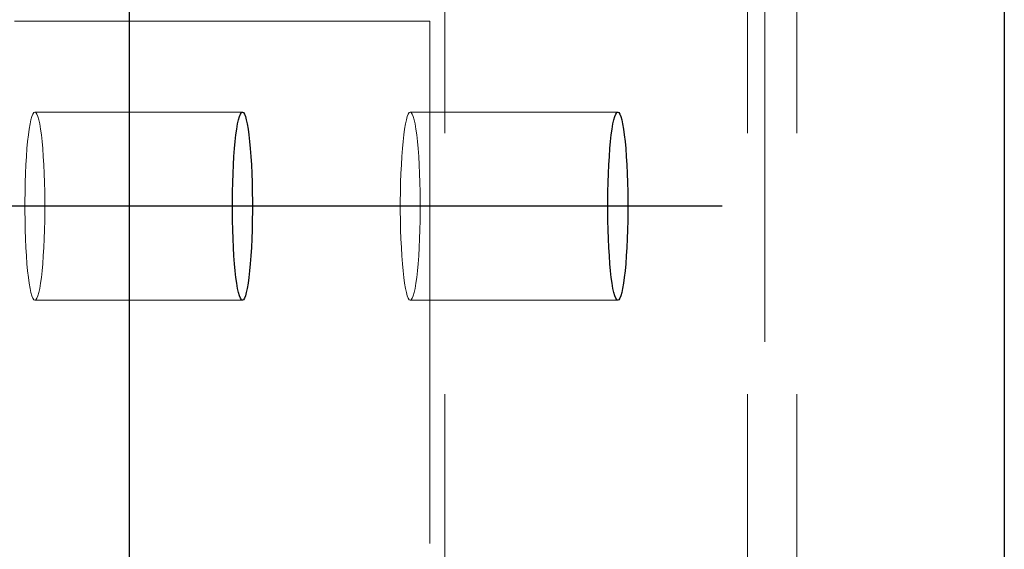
# Model space of a CAD drawing. Header units: millimetres. Extents: x 3526 to 4380, y 11541 to 12002.
# Tile 53 of 127: x 3865.82 to 3870.54, y 11855.14 to 11857.68. Entities that reach past the tile are written whole.
import ezdxf

# ---------------------------------------------------------------- set-up
doc = ezdxf.new("R2010")
doc.units = ezdxf.units.MM
doc.header["$LTSCALE"] = 10
doc.linetypes.add('HIDDEN', pattern=[0.375, 0.25, -0.125])
doc.linetypes.add('MITTE', pattern=[2, 1.25, -0.25, 0.25, -0.25])
doc.layers.add('PS_Hidden', color=2, linetype='HIDDEN', lineweight=9)
doc.layers.add('PS_SOLID', color=7, linetype='Continuous', lineweight=30)
doc.layers.add('PS_MID', color=5, linetype='MITTE')
doc.layers.add('PS_SHAPE', color=3, linetype='Continuous')

# ---------------------------------------------------------------- blocks, each defined once
blk = doc.blocks.new('*X313')
at = {"layer": 'PS_Hidden', "color": 2, "linetype": 'HIDDEN'}
for p, q in [((3869.5473, 11863.3851), (3869.5473, 11852.3851)), ((3867.8614, 11853.3851), (3867.8614, 11862.3851)), ((3869.3117, 11853.3851), (3869.3117, 11862.3851)), ((3869.394, 11862.3851), (3869.394, 11853.3851)), ((3865.7988, 11857.6701), (3867.7893, 11857.6701)), ((3867.7893, 11857.6701), (3867.7893, 11853.3851)), ((3865.887, 11857.2259), (3865.8823, 11857.2145)), ((3865.8918, 11857.2328), (3865.887, 11857.2259)), ((3865.8966, 11857.2351), (3865.8918, 11857.2328)), ((3865.9014, 11857.2328), (3865.8966, 11857.2351)), ((3865.8966, 11857.2351), (3866.891, 11857.2351)), ((3865.9062, 11857.2259), (3865.9014, 11857.2328)), ((3865.9109, 11857.2145), (3865.9062, 11857.2259)), ((3867.6858, 11857.2259), (3867.6811, 11857.2145)), ((3867.6906, 11857.2328), (3867.6858, 11857.2259)), ((3867.6954, 11857.2351), (3867.6906, 11857.2328)), ((3867.7003, 11857.2328), (3867.6954, 11857.2351)), ((3867.6954, 11857.2351), (3868.6898, 11857.2351)), ((3867.705, 11857.2259), (3867.7003, 11857.2328)), ((3867.7097, 11857.2145), (3867.705, 11857.2259)), ((3865.8734, 11857.1786), (3865.8693, 11857.1545)), ((3865.8778, 11857.1987), (3865.8734, 11857.1786)), ((3865.8823, 11857.2145), (3865.8778, 11857.1987)), ((3865.9154, 11857.1987), (3865.9109, 11857.2145)), ((3865.9198, 11857.1786), (3865.9154, 11857.1987)), ((3865.9239, 11857.1545), (3865.9198, 11857.1786)), ((3867.6723, 11857.1786), (3867.6681, 11857.1545)), ((3867.6766, 11857.1987), (3867.6723, 11857.1786)), ((3867.6811, 11857.2145), (3867.6766, 11857.1987)), ((3867.7143, 11857.1987), (3867.7097, 11857.2145)), ((3867.7186, 11857.1786), (3867.7143, 11857.1987)), ((3867.7227, 11857.1545), (3867.7186, 11857.1786)), ((3865.8655, 11857.1266), (3865.862, 11857.0952)), ((3865.8693, 11857.1545), (3865.8655, 11857.1266)), ((3865.9277, 11857.1266), (3865.9239, 11857.1545)), ((3865.9312, 11857.0952), (3865.9277, 11857.1266)), ((3867.6643, 11857.1266), (3867.6608, 11857.0952)), ((3867.6681, 11857.1545), (3867.6643, 11857.1266)), ((3867.7265, 11857.1266), (3867.7227, 11857.1545)), ((3867.73, 11857.0952), (3867.7265, 11857.1266)), ((3865.862, 11857.0952), (3865.8588, 11857.0606)), ((3865.9344, 11857.0606), (3865.9312, 11857.0952)), ((3867.6608, 11857.0952), (3867.6577, 11857.0606)), ((3867.7332, 11857.0606), (3867.73, 11857.0952)), ((3865.8588, 11857.0606), (3865.8561, 11857.0232)), ((3865.9371, 11857.0232), (3865.9344, 11857.0606)), ((3867.6577, 11857.0606), (3867.6549, 11857.0232)), ((3867.736, 11857.0232), (3867.7332, 11857.0606)), ((3865.8561, 11857.0232), (3865.8537, 11856.9833)), ((3865.9395, 11856.9833), (3865.9371, 11857.0232)), ((3867.6549, 11857.0232), (3867.6526, 11856.9833)), ((3867.7383, 11856.9833), (3867.736, 11857.0232)), ((3865.8518, 11856.9414), (3865.8504, 11856.8979)), ((3865.8537, 11856.9833), (3865.8518, 11856.9414)), ((3865.9414, 11856.9414), (3865.9395, 11856.9833)), ((3865.9428, 11856.8979), (3865.9414, 11856.9414)), ((3867.6506, 11856.9414), (3867.6492, 11856.8979)), ((3867.6526, 11856.9833), (3867.6506, 11856.9414)), ((3867.7402, 11856.9414), (3867.7383, 11856.9833)), ((3867.7417, 11856.8979), (3867.7402, 11856.9414)), ((3865.8504, 11856.8979), (3865.8494, 11856.8533)), ((3865.9438, 11856.8533), (3865.9428, 11856.8979)), ((3867.6492, 11856.8979), (3867.6482, 11856.8533)), ((3867.7426, 11856.8533), (3867.7417, 11856.8979)), ((3865.8494, 11856.8533), (3865.8489, 11856.8079)), ((3865.9443, 11856.8079), (3865.9438, 11856.8533)), ((3867.6482, 11856.8533), (3867.6477, 11856.8079)), ((3867.7431, 11856.8079), (3867.7426, 11856.8533)), ((3865.8489, 11856.8079), (3865.8489, 11856.7624)), ((3865.9443, 11856.7624), (3865.9443, 11856.8079)), ((3867.6477, 11856.8079), (3867.6477, 11856.7624)), ((3867.7431, 11856.7624), (3867.7431, 11856.8079)), ((3865.8489, 11856.7624), (3865.8494, 11856.717)), ((3865.9438, 11856.717), (3865.9443, 11856.7624)), ((3867.6477, 11856.7624), (3867.6482, 11856.717)), ((3867.7426, 11856.717), (3867.7431, 11856.7624)), ((3865.8494, 11856.717), (3865.8504, 11856.6724)), ((3865.9428, 11856.6724), (3865.9438, 11856.717)), ((3867.6482, 11856.717), (3867.6492, 11856.6724)), ((3867.7417, 11856.6724), (3867.7426, 11856.717)), ((3865.8504, 11856.6724), (3865.8518, 11856.6289)), ((3865.9414, 11856.6289), (3865.9428, 11856.6724)), ((3867.6492, 11856.6724), (3867.6506, 11856.6289)), ((3867.7402, 11856.6289), (3867.7417, 11856.6724)), ((3865.8518, 11856.6289), (3865.8537, 11856.587)), ((3865.9395, 11856.587), (3865.9414, 11856.6289)), ((3867.6506, 11856.6289), (3867.6526, 11856.587)), ((3867.7383, 11856.587), (3867.7402, 11856.6289)), ((3865.8537, 11856.587), (3865.8561, 11856.5471)), ((3865.9371, 11856.5471), (3865.9395, 11856.587)), ((3867.6526, 11856.587), (3867.6549, 11856.5471)), ((3867.736, 11856.5471), (3867.7383, 11856.587)), ((3865.8561, 11856.5471), (3865.8588, 11856.5097)), ((3865.9344, 11856.5097), (3865.9371, 11856.5471)), ((3867.6549, 11856.5471), (3867.6577, 11856.5097)), ((3867.7332, 11856.5097), (3867.736, 11856.5471)), ((3865.8588, 11856.5097), (3865.862, 11856.4751)), ((3865.862, 11856.4751), (3865.8655, 11856.4437)), ((3865.9277, 11856.4437), (3865.9312, 11856.4751)), ((3865.9312, 11856.4751), (3865.9344, 11856.5097)), ((3867.6577, 11856.5097), (3867.6608, 11856.4751)), ((3867.6608, 11856.4751), (3867.6643, 11856.4437)), ((3867.7265, 11856.4437), (3867.73, 11856.4751)), ((3867.73, 11856.4751), (3867.7332, 11856.5097)), ((3865.8655, 11856.4437), (3865.8693, 11856.4158)), ((3865.9239, 11856.4158), (3865.9277, 11856.4437)), ((3867.6643, 11856.4437), (3867.6681, 11856.4158)), ((3867.7227, 11856.4158), (3867.7265, 11856.4437)), ((3865.8693, 11856.4158), (3865.8734, 11856.3917)), ((3865.8734, 11856.3917), (3865.8778, 11856.3716)), ((3865.8778, 11856.3716), (3865.8823, 11856.3558)), ((3865.9109, 11856.3558), (3865.9154, 11856.3716)), ((3865.9154, 11856.3716), (3865.9198, 11856.3917)), ((3865.9198, 11856.3917), (3865.9239, 11856.4158)), ((3867.6681, 11856.4158), (3867.6723, 11856.3917)), ((3867.6723, 11856.3917), (3867.6766, 11856.3716)), ((3867.6766, 11856.3716), (3867.6811, 11856.3558)), ((3867.7097, 11856.3558), (3867.7143, 11856.3716)), ((3867.7143, 11856.3716), (3867.7186, 11856.3917)), ((3867.7186, 11856.3917), (3867.7227, 11856.4158)), ((3865.8823, 11856.3558), (3865.887, 11856.3444)), ((3865.887, 11856.3444), (3865.8918, 11856.3375)), ((3865.8918, 11856.3375), (3865.8966, 11856.3351)), ((3865.8966, 11856.3351), (3865.9014, 11856.3375)), ((3865.8966, 11856.3351), (3866.891, 11856.3351)), ((3865.9014, 11856.3375), (3865.9062, 11856.3444)), ((3865.9062, 11856.3444), (3865.9109, 11856.3558)), ((3867.6811, 11856.3558), (3867.6858, 11856.3444)), ((3867.6858, 11856.3444), (3867.6906, 11856.3375)), ((3867.6906, 11856.3375), (3867.6954, 11856.3351)), ((3867.6954, 11856.3351), (3867.7003, 11856.3375)), ((3867.6954, 11856.3351), (3868.6898, 11856.3351)), ((3867.7003, 11856.3375), (3867.705, 11856.3444)), ((3867.705, 11856.3444), (3867.7097, 11856.3558))]:
    blk.add_line(p, q, dxfattribs=at)
at = {"layer": 'PS_MID', "color": 5, "linetype": 'MITTE'}
for p, q in [((3867.391, 11856.7851), (3865.3966, 11856.7851)), ((3869.1898, 11856.7851), (3867.1954, 11856.7851))]:
    blk.add_line(p, q, dxfattribs=at)
at = {"layer": 'PS_SOLID', "color": 7, "linetype": 'Continuous'}
for p, q in [((3866.3497, 11852.3851), (3866.3497, 11863.3851)), ((3870.5417, 11863.3851), (3870.5417, 11852.3851)), ((3866.8767, 11857.2145), (3866.8813, 11857.2259)), ((3866.8813, 11857.2259), (3866.8861, 11857.2328)), ((3866.8861, 11857.2328), (3866.891, 11857.2351)), ((3866.891, 11857.2351), (3866.8958, 11857.2328)), ((3866.8958, 11857.2328), (3866.9006, 11857.2259)), ((3866.9006, 11857.2259), (3866.9053, 11857.2145)), ((3868.6755, 11857.2145), (3868.6802, 11857.2259)), ((3868.6802, 11857.2259), (3868.685, 11857.2328)), ((3868.685, 11857.2328), (3868.6898, 11857.2351)), ((3868.6898, 11857.2351), (3868.6946, 11857.2328)), ((3868.6946, 11857.2328), (3868.6994, 11857.2259)), ((3868.6994, 11857.2259), (3868.7041, 11857.2145)), ((3866.8637, 11857.1545), (3866.8678, 11857.1786)), ((3866.8678, 11857.1786), (3866.8721, 11857.1987)), ((3866.8721, 11857.1987), (3866.8767, 11857.2145)), ((3866.9053, 11857.2145), (3866.9098, 11857.1987)), ((3866.9098, 11857.1987), (3866.9141, 11857.1786)), ((3866.9141, 11857.1786), (3866.9182, 11857.1545)), ((3868.6625, 11857.1545), (3868.6666, 11857.1786)), ((3868.6666, 11857.1786), (3868.6709, 11857.1987)), ((3868.6709, 11857.1987), (3868.6755, 11857.2145)), ((3868.7041, 11857.2145), (3868.7086, 11857.1987)), ((3868.7086, 11857.1987), (3868.713, 11857.1786)), ((3868.713, 11857.1786), (3868.7171, 11857.1545)), ((3866.8563, 11857.0952), (3866.8599, 11857.1266)), ((3866.8599, 11857.1266), (3866.8637, 11857.1545)), ((3866.9182, 11857.1545), (3866.9221, 11857.1266)), ((3866.9221, 11857.1266), (3866.9256, 11857.0952)), ((3868.6552, 11857.0952), (3868.6587, 11857.1266)), ((3868.6587, 11857.1266), (3868.6625, 11857.1545)), ((3868.7171, 11857.1545), (3868.7209, 11857.1266)), ((3868.7209, 11857.1266), (3868.7244, 11857.0952)), ((3866.8532, 11857.0606), (3866.8563, 11857.0952)), ((3866.9256, 11857.0952), (3866.9287, 11857.0606)), ((3868.652, 11857.0606), (3868.6552, 11857.0952)), ((3868.7244, 11857.0952), (3868.7275, 11857.0606)), ((3866.8504, 11857.0232), (3866.8532, 11857.0606)), ((3866.9287, 11857.0606), (3866.9315, 11857.0232)), ((3868.6493, 11857.0232), (3868.652, 11857.0606)), ((3868.7275, 11857.0606), (3868.7303, 11857.0232)), ((3866.8481, 11856.9833), (3866.8504, 11857.0232)), ((3866.9315, 11857.0232), (3866.9338, 11856.9833)), ((3868.6469, 11856.9833), (3868.6493, 11857.0232)), ((3868.7303, 11857.0232), (3868.7327, 11856.9833)), ((3866.8447, 11856.8979), (3866.8462, 11856.9414)), ((3866.8462, 11856.9414), (3866.8481, 11856.9833)), ((3866.9338, 11856.9833), (3866.9357, 11856.9414)), ((3866.9357, 11856.9414), (3866.9372, 11856.8979)), ((3868.6436, 11856.8979), (3868.645, 11856.9414)), ((3868.645, 11856.9414), (3868.6469, 11856.9833)), ((3868.7327, 11856.9833), (3868.7346, 11856.9414)), ((3868.7346, 11856.9414), (3868.736, 11856.8979)), ((3866.8438, 11856.8533), (3866.8447, 11856.8979)), ((3866.9372, 11856.8979), (3866.9382, 11856.8533)), ((3868.6426, 11856.8533), (3868.6436, 11856.8979)), ((3868.736, 11856.8979), (3868.737, 11856.8533)), ((3866.8433, 11856.8079), (3866.8438, 11856.8533)), ((3866.9382, 11856.8533), (3866.9387, 11856.8079)), ((3868.6421, 11856.8079), (3868.6426, 11856.8533)), ((3868.737, 11856.8533), (3868.7375, 11856.8079)), ((3866.8433, 11856.7624), (3866.8433, 11856.8079)), ((3866.9387, 11856.8079), (3866.9387, 11856.7624)), ((3868.6421, 11856.7624), (3868.6421, 11856.8079)), ((3868.7375, 11856.8079), (3868.7375, 11856.7624)), ((3866.8438, 11856.717), (3866.8433, 11856.7624)), ((3866.9387, 11856.7624), (3866.9382, 11856.717)), ((3868.6426, 11856.717), (3868.6421, 11856.7624)), ((3868.7375, 11856.7624), (3868.737, 11856.717)), ((3866.8447, 11856.6724), (3866.8438, 11856.717)), ((3866.9382, 11856.717), (3866.9372, 11856.6724)), ((3868.6436, 11856.6724), (3868.6426, 11856.717)), ((3868.737, 11856.717), (3868.736, 11856.6724)), ((3866.8462, 11856.6289), (3866.8447, 11856.6724)), ((3866.9372, 11856.6724), (3866.9357, 11856.6289)), ((3868.645, 11856.6289), (3868.6436, 11856.6724)), ((3868.736, 11856.6724), (3868.7346, 11856.6289)), ((3866.8481, 11856.587), (3866.8462, 11856.6289)), ((3866.9357, 11856.6289), (3866.9338, 11856.587)), ((3868.6469, 11856.587), (3868.645, 11856.6289)), ((3868.7346, 11856.6289), (3868.7327, 11856.587)), ((3866.8504, 11856.5471), (3866.8481, 11856.587)), ((3866.9338, 11856.587), (3866.9315, 11856.5471)), ((3868.6493, 11856.5471), (3868.6469, 11856.587)), ((3868.7327, 11856.587), (3868.7303, 11856.5471)), ((3866.8532, 11856.5097), (3866.8504, 11856.5471)), ((3866.9315, 11856.5471), (3866.9287, 11856.5097)), ((3868.652, 11856.5097), (3868.6493, 11856.5471)), ((3868.7303, 11856.5471), (3868.7275, 11856.5097)), ((3866.8563, 11856.4751), (3866.8532, 11856.5097)), ((3866.8599, 11856.4437), (3866.8563, 11856.4751)), ((3866.9256, 11856.4751), (3866.9221, 11856.4437)), ((3866.9287, 11856.5097), (3866.9256, 11856.4751)), ((3868.6552, 11856.4751), (3868.652, 11856.5097)), ((3868.6587, 11856.4437), (3868.6552, 11856.4751)), ((3868.7244, 11856.4751), (3868.7209, 11856.4437)), ((3868.7275, 11856.5097), (3868.7244, 11856.4751)), ((3866.8637, 11856.4158), (3866.8599, 11856.4437)), ((3866.9221, 11856.4437), (3866.9182, 11856.4158)), ((3868.6625, 11856.4158), (3868.6587, 11856.4437)), ((3868.7209, 11856.4437), (3868.7171, 11856.4158)), ((3866.8678, 11856.3917), (3866.8637, 11856.4158)), ((3866.8721, 11856.3716), (3866.8678, 11856.3917)), ((3866.8767, 11856.3558), (3866.8721, 11856.3716)), ((3866.9098, 11856.3716), (3866.9053, 11856.3558)), ((3866.9141, 11856.3917), (3866.9098, 11856.3716)), ((3866.9182, 11856.4158), (3866.9141, 11856.3917)), ((3868.6666, 11856.3917), (3868.6625, 11856.4158)), ((3868.6709, 11856.3716), (3868.6666, 11856.3917)), ((3868.6755, 11856.3558), (3868.6709, 11856.3716)), ((3868.7086, 11856.3716), (3868.7041, 11856.3558)), ((3868.713, 11856.3917), (3868.7086, 11856.3716)), ((3868.7171, 11856.4158), (3868.713, 11856.3917)), ((3866.8813, 11856.3444), (3866.8767, 11856.3558)), ((3866.8861, 11856.3375), (3866.8813, 11856.3444)), ((3866.891, 11856.3351), (3866.8861, 11856.3375)), ((3866.8958, 11856.3375), (3866.891, 11856.3351)), ((3866.9006, 11856.3444), (3866.8958, 11856.3375)), ((3866.9053, 11856.3558), (3866.9006, 11856.3444)), ((3868.6802, 11856.3444), (3868.6755, 11856.3558)), ((3868.685, 11856.3375), (3868.6802, 11856.3444)), ((3868.6898, 11856.3351), (3868.685, 11856.3375)), ((3868.6946, 11856.3375), (3868.6898, 11856.3351)), ((3868.6994, 11856.3444), (3868.6946, 11856.3375)), ((3868.7041, 11856.3558), (3868.6994, 11856.3444))]:
    blk.add_line(p, q, dxfattribs=at)

msp = doc.modelspace()

# ---------------------------------------------------------------- block references
at = {"layer": 'PS_SHAPE'}
msp.add_blockref('*X313', (0, 0), dxfattribs=at)

doc.saveas('drawing.dxf')
